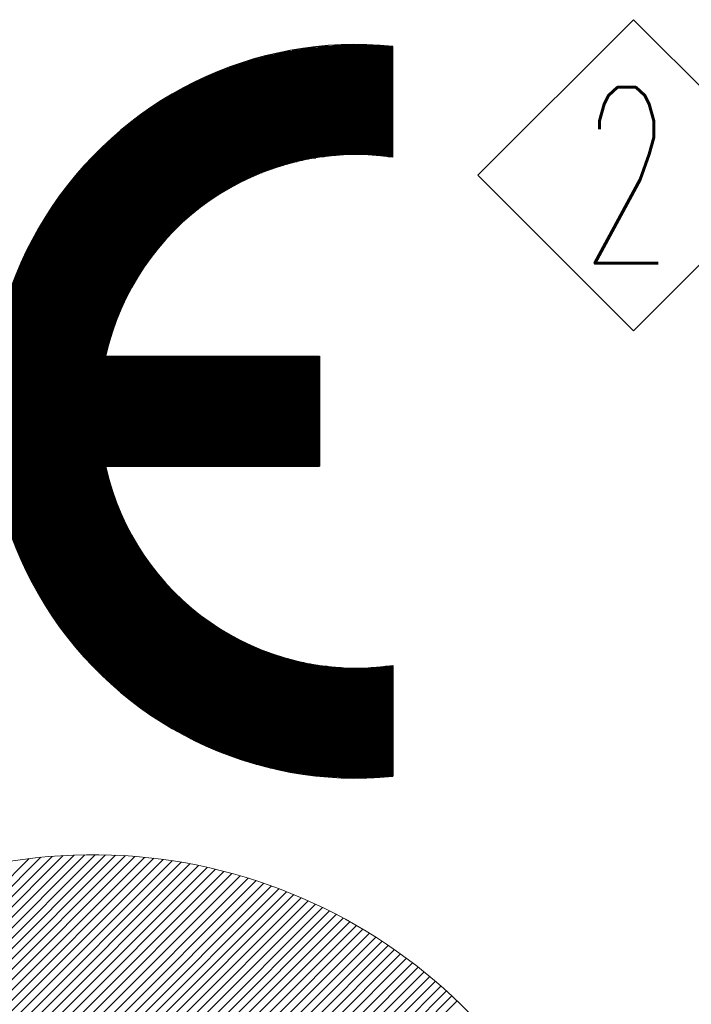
# Model space of a CAD drawing. Header units: millimetres. Extents: x 0 to 1300, y 0 to 891.
# Tile 86 of 133: x 204 to 232, y 787 to 827. Entities that reach past the tile are written whole.
import ezdxf

# ---------------------------------------------------------------- set-up
doc = ezdxf.new("R2010")
doc.units = ezdxf.units.MM
doc.header["$LTSCALE"] = 0.545669
doc.layers.add('NoLayerName_001', color=7, linetype='Continuous')
doc.styles.get("Standard").update_dxf_attribs({"font": 'txt', "bigfont": 'extfont2'})

# ---------------------------------------------------------------- blocks, each defined once
blk = doc.blocks.new('ASM_0001')
at = {"color": 7, "linetype": 'Continuous', "lineweight": 13}
for p, q in [((-0.5, 0.5), (0, 1)), ((0.5, 0.5), (0, 1)), ((0, 0), (-0.5, 0.5)), ((0, 0), (0.5, 0.5))]:
    blk.add_line(p, q, dxfattribs=at)
at = {"color": 7, "linetype": 'Continuous', "lineweight": 13, "width": 0.6}
blk.add_text('2', height=0.5657, dxfattribs=at).set_placement((-0.1673, 0.2172))
blk = doc.blocks.new('*X157')
at = {"color": 3, "linetype": 'Continuous', "lineweight": 13}
for p, q in [((0.365, 1.369), (7.931, 8.934)), ((0.438, 1.3), (8.07, 8.932)), ((0.511, 1.232), (8.207, 8.928)), ((0.696, 1.841), (7.788, 8.933)), ((0.699, 1.986), (7.643, 8.93)), ((0.706, 2.134), (7.495, 8.923)), ((0.716, 2.285), (7.344, 8.913)), ((0.73, 2.44), (7.189, 8.9)), ((0.747, 2.599), (7.03, 8.882)), ((4.929, 5.508), (8.341, 8.92)), ((5.392, 5.83), (8.473, 8.911)), ((5.713, 6.01), (8.603, 8.899)), ((5.981, 6.136), (8.731, 8.886)), ((6.218, 6.232), (8.856, 8.87)), ((6.434, 6.307), (8.98, 8.852)), ((6.635, 6.366), (9.102, 8.832)), ((6.824, 6.413), (9.222, 8.811)), ((7.003, 6.451), (9.34, 8.788)), ((7.173, 6.48), (9.456, 8.763)), ((7.337, 6.502), (9.571, 8.736)), ((7.494, 6.517), (9.685, 8.708)), ((7.645, 6.528), (9.796, 8.679)), ((7.792, 6.533), (9.907, 8.648)), ((7.935, 6.534), (10.015, 8.615)), ((8.073, 6.531), (10.123, 8.581)), ((8.207, 6.524), (10.229, 8.545)), ((8.339, 6.514), (10.334, 8.509)), ((8.466, 6.5), (10.437, 8.471)), ((8.591, 6.483), (10.539, 8.431)), ((8.713, 6.464), (10.64, 8.391)), ((8.832, 6.442), (10.739, 8.349)), ((8.949, 6.417), (10.837, 8.306)), ((9.063, 6.39), (10.935, 8.261)), ((9.175, 6.36), (11.03, 8.216)), ((9.285, 6.329), (11.125, 8.169)), ((9.392, 6.295), (11.219, 8.121)), ((9.498, 6.259), (11.311, 8.072)), ((9.601, 6.221), (11.403, 8.022)), ((9.703, 6.181), (11.493, 7.971)), ((9.802, 6.139), (11.582, 7.919)), ((9.9, 6.095), (11.67, 7.865)), ((9.996, 6.05), (11.757, 7.811)), ((10.09, 6.003), (11.843, 7.755)), ((10.183, 5.954), (11.928, 7.699)), ((10.274, 5.903), (12.012, 7.641)), ((10.363, 5.851), (12.094, 7.583)), ((10.451, 5.797), (12.176, 7.523)), ((10.537, 5.742), (12.257, 7.462)), ((10.621, 5.685), (12.337, 7.401)), ((10.704, 5.626), (12.416, 7.338)), ((10.785, 5.566), (12.493, 7.274)), ((10.865, 5.505), (12.57, 7.21)), ((10.944, 5.442), (12.646, 7.144)), ((11.02, 5.377), (12.721, 7.078)), ((11.096, 5.311), (12.795, 7.01)), ((11.17, 5.244), (12.867, 6.941))]:
    blk.add_line(p, q, dxfattribs=at)
blk = doc.blocks.new('*X84')
at = {"color": 7, "linetype": 'Continuous', "lineweight": 25}
for p, q in [((3.365, 1.617), (4.018, 1.617)), ((2.5, 1.483), (4.191, 1.483)), ((2.57, 1.5), (4.191, 1.5)), ((2.645, 1.517), (4.191, 1.517)), ((2.726, 1.533), (4.191, 1.533)), ((2.815, 1.55), (4.191, 1.55)), ((2.915, 1.567), (4.191, 1.567)), ((3.029, 1.583), (4.191, 1.583)), ((3.169, 1.6), (4.191, 1.6)), ((2.049, 1.35), (4.191, 1.35)), ((2.098, 1.367), (4.191, 1.367)), ((2.148, 1.383), (4.191, 1.383)), ((2.201, 1.4), (4.191, 1.4)), ((2.255, 1.417), (4.191, 1.417)), ((2.312, 1.433), (4.191, 1.433)), ((2.371, 1.45), (4.191, 1.45)), ((2.434, 1.467), (4.191, 1.467)), ((1.707, 1.217), (4.191, 1.217)), ((1.746, 1.233), (4.191, 1.233)), ((1.786, 1.25), (4.191, 1.25)), ((1.827, 1.267), (4.191, 1.267)), ((1.869, 1.283), (4.191, 1.283)), ((1.912, 1.3), (4.191, 1.3)), ((1.956, 1.317), (4.191, 1.317)), ((2.002, 1.333), (4.191, 1.333)), ((1.423, 1.083), (4.191, 1.083)), ((1.456, 1.1), (4.191, 1.1)), ((1.49, 1.117), (4.191, 1.117)), ((1.524, 1.133), (4.191, 1.133)), ((1.559, 1.15), (4.191, 1.15)), ((1.595, 1.167), (4.191, 1.167)), ((1.631, 1.183), (4.191, 1.183)), ((1.669, 1.2), (4.191, 1.2)), ((1.178, 0.95), (4.191, 0.95)), ((1.207, 0.967), (4.191, 0.967)), ((1.237, 0.983), (4.191, 0.983)), ((1.266, 1), (4.191, 1)), ((1.297, 1.017), (4.191, 1.017)), ((1.327, 1.033), (4.191, 1.033)), ((1.359, 1.05), (4.191, 1.05)), ((1.391, 1.067), (4.191, 1.067)), ((0.962, 0.817), (4.191, 0.817)), ((0.988, 0.833), (4.191, 0.833)), ((1.014, 0.85), (4.191, 0.85)), ((1.04, 0.867), (4.191, 0.867)), ((1.067, 0.883), (4.191, 0.883)), ((1.094, 0.9), (4.191, 0.9)), ((1.122, 0.917), (4.191, 0.917)), ((1.15, 0.933), (4.191, 0.933)), ((0.767, 0.683), (4.191, 0.683)), ((0.791, 0.7), (4.191, 0.7)), ((0.814, 0.717), (4.191, 0.717)), ((0.838, 0.733), (4.191, 0.733)), ((0.862, 0.75), (4.191, 0.75)), ((0.887, 0.767), (4.191, 0.767)), ((0.911, 0.783), (4.191, 0.783)), ((0.936, 0.8), (4.191, 0.8)), ((0.591, 0.55), (4.191, 0.55)), ((0.612, 0.567), (4.191, 0.567)), ((0.633, 0.583), (4.191, 0.583)), ((0.655, 0.6), (4.191, 0.6)), ((0.677, 0.617), (4.191, 0.617)), ((0.699, 0.633), (4.191, 0.633)), ((0.722, 0.65), (4.191, 0.65)), ((0.744, 0.667), (4.191, 0.667)), ((0.429, 0.417), (4.191, 0.417)), ((0.449, 0.433), (4.191, 0.433)), ((0.468, 0.45), (4.191, 0.45)), ((0.488, 0.467), (4.191, 0.467)), ((0.508, 0.483), (4.191, 0.483)), ((0.529, 0.5), (4.191, 0.5)), ((0.549, 0.517), (4.191, 0.517)), ((0.57, 0.533), (4.191, 0.533)), ((0.28, 0.283), (4.191, 0.283)), ((0.298, 0.3), (4.191, 0.3)), ((0.316, 0.317), (4.191, 0.317)), ((0.335, 0.333), (4.191, 0.333)), ((0.353, 0.35), (4.191, 0.35)), ((0.372, 0.367), (4.191, 0.367)), ((0.391, 0.383), (4.191, 0.383)), ((0.41, 0.4), (4.191, 0.4)), ((0.143, 0.15), (4.191, 0.15)), ((0.159, 0.167), (4.191, 0.167)), ((0.176, 0.183), (4.191, 0.183)), ((0.193, 0.2), (4.191, 0.2)), ((0.21, 0.217), (4.191, 0.217)), ((0.228, 0.233), (4.191, 0.233)), ((0.245, 0.25), (4.191, 0.25)), ((0.263, 0.267), (4.191, 0.267)), ((0.015, 0.017), (2.818, 0.017)), ((0.031, 0.033), (2.885, 0.033)), ((0.046, 0.05), (2.959, 0.05)), ((0.062, 0.067), (3.042, 0.067)), ((0.078, 0.083), (3.138, 0.083)), ((0.094, 0.1), (3.255, 0.1)), ((0.11, 0.117), (3.418, 0.117)), ((0.126, 0.133), (4.191, 0.133)), ((3.964, 0.117), (4.191, 0.117)), ((4.128, 0.1), (4.191, 0.1)), ((0, 0), (2.756, 0))]:
    blk.add_line(p, q, dxfattribs=at)
blk = doc.blocks.new('*X85')
at = {"color": 7, "linetype": 'Continuous', "lineweight": 25}
for p, q in [((1.187, 2.7), (3.726, 2.7)), ((1.201, 2.717), (3.771, 2.717)), ((1.216, 2.733), (3.818, 2.733)), ((1.231, 2.75), (3.867, 2.75)), ((1.246, 2.767), (3.919, 2.767)), ((1.261, 2.783), (3.973, 2.783)), ((1.075, 2.567), (3.42, 2.567)), ((1.089, 2.583), (3.454, 2.583)), ((1.103, 2.6), (3.489, 2.6)), ((1.116, 2.617), (3.525, 2.617)), ((1.13, 2.633), (3.563, 2.633)), ((1.144, 2.65), (3.602, 2.65)), ((1.158, 2.667), (3.642, 2.667)), ((1.173, 2.683), (3.683, 2.683)), ((0.959, 2.417), (3.147, 2.417)), ((0.972, 2.433), (3.174, 2.433)), ((0.984, 2.45), (3.203, 2.45)), ((0.997, 2.467), (3.231, 2.467)), ((1.01, 2.483), (3.261, 2.483)), ((1.023, 2.5), (3.291, 2.5)), ((1.036, 2.517), (3.322, 2.517)), ((1.049, 2.533), (3.354, 2.533)), ((1.062, 2.55), (3.386, 2.55)), ((0.863, 2.283), (2.944, 2.283)), ((0.875, 2.3), (2.968, 2.3)), ((0.886, 2.317), (2.992, 2.317)), ((0.898, 2.333), (3.016, 2.333)), ((0.91, 2.35), (3.041, 2.35)), ((0.922, 2.367), (3.067, 2.367)), ((0.934, 2.383), (3.093, 2.383)), ((0.947, 2.4), (3.12, 2.4)), ((0.773, 2.15), (2.768, 2.15)), ((0.784, 2.167), (2.789, 2.167)), ((0.795, 2.183), (2.81, 2.183)), ((0.806, 2.2), (2.831, 2.2)), ((0.817, 2.217), (2.853, 2.217)), ((0.829, 2.233), (2.875, 2.233)), ((0.84, 2.25), (2.898, 2.25)), ((0.851, 2.267), (2.921, 2.267)), ((0.69, 2.017), (2.612, 2.017)), ((0.7, 2.033), (2.631, 2.033)), ((0.71, 2.05), (2.649, 2.05)), ((0.72, 2.067), (2.668, 2.067)), ((0.731, 2.083), (2.688, 2.083)), ((0.741, 2.1), (2.707, 2.1)), ((0.752, 2.117), (2.727, 2.117)), ((0.763, 2.133), (2.747, 2.133)), ((0.612, 1.883), (2.473, 1.883)), ((0.621, 1.9), (2.49, 1.9)), ((0.631, 1.917), (2.507, 1.917)), ((0.64, 1.933), (2.524, 1.933)), ((0.65, 1.95), (2.541, 1.95)), ((0.66, 1.967), (2.558, 1.967)), ((0.67, 1.983), (2.576, 1.983)), ((0.68, 2), (2.594, 2)), ((0.539, 1.75), (2.349, 1.75)), ((0.548, 1.767), (2.364, 1.767)), ((0.557, 1.783), (2.379, 1.783)), ((0.566, 1.8), (2.394, 1.8)), ((0.575, 1.817), (2.41, 1.817)), ((0.584, 1.833), (2.425, 1.833)), ((0.593, 1.85), (2.441, 1.85)), ((0.603, 1.867), (2.457, 1.867)), ((0.472, 1.617), (2.236, 1.617)), ((0.48, 1.633), (2.25, 1.633)), ((0.488, 1.65), (2.263, 1.65)), ((0.497, 1.667), (2.277, 1.667)), ((0.505, 1.683), (2.291, 1.683)), ((0.513, 1.7), (2.305, 1.7)), ((0.522, 1.717), (2.32, 1.717)), ((0.531, 1.733), (2.334, 1.733)), ((0.409, 1.483), (2.135, 1.483)), ((0.417, 1.5), (2.147, 1.5)), ((0.425, 1.517), (2.159, 1.517)), ((0.432, 1.533), (2.172, 1.533)), ((0.44, 1.55), (2.184, 1.55)), ((0.448, 1.567), (2.197, 1.567)), ((0.456, 1.583), (2.21, 1.583)), ((0.464, 1.6), (2.223, 1.6)), ((0.352, 1.35), (2.042, 1.35)), ((0.359, 1.367), (2.054, 1.367)), ((0.366, 1.383), (2.065, 1.383)), ((0.373, 1.4), (2.076, 1.4)), ((0.38, 1.417), (2.087, 1.417)), ((0.387, 1.433), (2.099, 1.433)), ((0.394, 1.45), (2.111, 1.45)), ((0.402, 1.467), (2.123, 1.467)), ((0.298, 1.217), (1.959, 1.217)), ((0.305, 1.233), (1.969, 1.233)), ((0.311, 1.25), (1.979, 1.25)), ((0.318, 1.267), (1.989, 1.267)), ((0.324, 1.283), (2, 1.283)), ((0.331, 1.3), (2.01, 1.3)), ((0.338, 1.317), (2.021, 1.317)), ((0.345, 1.333), (2.032, 1.333)), ((0.249, 1.083), (1.884, 1.083)), ((0.255, 1.1), (1.893, 1.1)), ((0.261, 1.117), (1.902, 1.117)), ((0.267, 1.133), (1.911, 1.133)), ((0.273, 1.15), (1.92, 1.15)), ((0.279, 1.167), (1.93, 1.167)), ((0.286, 1.183), (1.939, 1.183)), ((0.292, 1.2), (1.949, 1.2)), ((0.205, 0.95), (1.816, 0.95)), ((0.21, 0.967), (1.824, 0.967)), ((0.215, 0.983), (1.832, 0.983)), ((0.221, 1), (1.84, 1)), ((0.226, 1.017), (1.849, 1.017)), ((0.232, 1.033), (1.857, 1.033)), ((0.238, 1.05), (1.866, 1.05)), ((0.243, 1.067), (1.875, 1.067)), ((0.164, 0.817), (1.755, 0.817)), ((0.169, 0.833), (1.762, 0.833)), ((0.174, 0.85), (1.769, 0.85)), ((0.179, 0.867), (1.777, 0.867)), ((0.184, 0.883), (1.784, 0.883)), ((0.189, 0.9), (1.792, 0.9)), ((0.194, 0.917), (1.8, 0.917)), ((0.199, 0.933), (1.808, 0.933)), ((0.127, 0.683), (1.7, 0.683)), ((0.132, 0.7), (1.707, 0.7)), ((0.136, 0.717), (1.713, 0.717)), ((0.141, 0.733), (1.72, 0.733)), ((0.145, 0.75), (1.727, 0.75)), ((0.15, 0.767), (1.733, 0.767)), ((0.154, 0.783), (1.74, 0.783)), ((0.159, 0.8), (1.747, 0.8)), ((0.095, 0.55), (1.652, 0.55)), ((0.099, 0.567), (1.658, 0.567)), ((0.103, 0.583), (1.664, 0.583)), ((0.107, 0.6), (1.669, 0.6)), ((0.111, 0.617), (1.675, 0.617)), ((0.115, 0.633), (1.681, 0.633)), ((0.119, 0.65), (1.688, 0.65)), ((0.123, 0.667), (1.694, 0.667)), ((0.066, 0.417), (1.61, 0.417)), ((0.069, 0.433), (1.615, 0.433)), ((0.073, 0.45), (1.62, 0.45)), ((0.076, 0.467), (1.625, 0.467)), ((0.08, 0.483), (1.63, 0.483)), ((0.084, 0.5), (1.636, 0.5)), ((0.087, 0.517), (1.641, 0.517)), ((0.091, 0.533), (1.646, 0.533)), ((0.041, 0.283), (1.573, 0.283)), ((0.044, 0.3), (1.578, 0.3)), ((0.047, 0.317), (1.582, 0.317)), ((0.05, 0.333), (1.586, 0.333)), ((0.053, 0.35), (1.591, 0.35)), ((0.056, 0.367), (1.595, 0.367)), ((0.059, 0.383), (1.6, 0.383)), ((0.063, 0.4), (1.605, 0.4)), ((0.02, 0.15), (4.467, 0.15)), ((0.022, 0.167), (4.467, 0.167)), ((0.025, 0.183), (1.55, 0.183)), ((0.027, 0.2), (1.553, 0.2)), ((0.03, 0.217), (1.557, 0.217)), ((0.032, 0.233), (1.561, 0.233)), ((0.035, 0.25), (1.565, 0.25)), ((0.038, 0.267), (1.569, 0.267)), ((0, 0), (4.467, 0)), ((0.002, 0.017), (4.467, 0.017)), ((0.004, 0.033), (4.467, 0.033)), ((0.006, 0.05), (4.467, 0.05)), ((0.008, 0.067), (4.467, 0.067)), ((0.01, 0.083), (4.467, 0.083)), ((0.013, 0.1), (4.467, 0.1)), ((0.015, 0.117), (4.467, 0.117)), ((0.017, 0.133), (4.467, 0.133))]:
    blk.add_line(p, q, dxfattribs=at)
blk = doc.blocks.new('*X86')
at = {"color": 7, "linetype": 'Continuous', "lineweight": 25}
for p, q in [((0, 2.75), (1.782, 2.75)), ((0.008, 2.733), (1.796, 2.733)), ((0.017, 2.717), (1.81, 2.717)), ((0.025, 2.7), (1.825, 2.7)), ((0.034, 2.683), (1.839, 2.683)), ((0.043, 2.667), (1.854, 2.667)), ((0.052, 2.65), (1.869, 2.65)), ((0.061, 2.633), (1.884, 2.633)), ((0.069, 2.617), (1.899, 2.617)), ((0.079, 2.6), (1.915, 2.6)), ((0.088, 2.583), (1.931, 2.583)), ((0.097, 2.567), (1.947, 2.567)), ((0.106, 2.55), (1.963, 2.55)), ((0.116, 2.533), (1.979, 2.533)), ((0.125, 2.517), (1.996, 2.517)), ((0.135, 2.5), (2.013, 2.5)), ((0.144, 2.483), (2.03, 2.483)), ((0.154, 2.467), (2.047, 2.467)), ((0.164, 2.45), (2.064, 2.45)), ((0.174, 2.433), (2.082, 2.433)), ((0.184, 2.417), (2.1, 2.417)), ((0.194, 2.4), (2.118, 2.4)), ((0.204, 2.383), (2.137, 2.383)), ((0.214, 2.367), (2.156, 2.367)), ((0.224, 2.35), (2.175, 2.35)), ((0.235, 2.333), (2.194, 2.333)), ((0.245, 2.317), (2.214, 2.317)), ((0.256, 2.3), (2.234, 2.3)), ((0.267, 2.283), (2.254, 2.283)), ((0.278, 2.267), (2.275, 2.267)), ((0.288, 2.25), (2.296, 2.25)), ((0.299, 2.233), (2.317, 2.233)), ((0.31, 2.217), (2.338, 2.217)), ((0.322, 2.2), (2.36, 2.2)), ((0.333, 2.183), (2.382, 2.183)), ((0.344, 2.167), (2.405, 2.167)), ((0.356, 2.15), (2.428, 2.15)), ((0.367, 2.133), (2.452, 2.133)), ((0.379, 2.117), (2.475, 2.117)), ((0.391, 2.1), (2.5, 2.1)), ((0.403, 2.083), (2.524, 2.083)), ((0.415, 2.067), (2.55, 2.067)), ((0.427, 2.05), (2.575, 2.05)), ((0.439, 2.033), (2.602, 2.033)), ((0.451, 2.017), (2.628, 2.017)), ((0.464, 2), (2.655, 2)), ((0.476, 1.983), (2.683, 1.983)), ((0.489, 1.967), (2.712, 1.967)), ((0.502, 1.95), (2.741, 1.95)), ((0.514, 1.933), (2.77, 1.933)), ((0.527, 1.917), (2.801, 1.917)), ((0.54, 1.9), (2.832, 1.9)), ((0.554, 1.883), (2.864, 1.883)), ((0.567, 1.867), (2.897, 1.867)), ((0.58, 1.85), (2.93, 1.85)), ((0.594, 1.833), (2.965, 1.833)), ((0.608, 1.817), (3, 1.817)), ((0.621, 1.8), (3.037, 1.8)), ((0.635, 1.783), (3.075, 1.783)), ((0.649, 1.767), (3.114, 1.767)), ((0.663, 1.75), (3.154, 1.75)), ((0.678, 1.733), (3.196, 1.733)), ((0.692, 1.717), (3.24, 1.717)), ((0.707, 1.7), (3.285, 1.7)), ((0.721, 1.683), (3.333, 1.683)), ((0.736, 1.667), (3.382, 1.667)), ((0.751, 1.65), (3.435, 1.65)), ((0.766, 1.633), (3.49, 1.633)), ((0.781, 1.617), (3.55, 1.617)), ((0.797, 1.6), (3.613, 1.6)), ((0.812, 1.583), (3.682, 1.583)), ((0.828, 1.567), (3.759, 1.567)), ((0.843, 1.55), (3.845, 1.55)), ((0.859, 1.533), (3.945, 1.533)), ((0.875, 1.517), (4.071, 1.517)), ((0.892, 1.5), (4.264, 1.5)), ((0.908, 1.483), (4.968, 1.483)), ((4.673, 1.5), (4.968, 1.5)), ((4.866, 1.517), (4.968, 1.517)), ((0.924, 1.467), (4.968, 1.467)), ((0.941, 1.45), (4.968, 1.45)), ((0.958, 1.433), (4.968, 1.433)), ((0.975, 1.417), (4.968, 1.417)), ((0.992, 1.4), (4.968, 1.4)), ((1.009, 1.383), (4.968, 1.383)), ((1.027, 1.367), (4.968, 1.367)), ((1.045, 1.35), (4.968, 1.35)), ((1.062, 1.333), (4.968, 1.333)), ((1.08, 1.317), (4.968, 1.317)), ((1.099, 1.3), (4.968, 1.3)), ((1.117, 1.283), (4.968, 1.283)), ((1.135, 1.267), (4.968, 1.267)), ((1.154, 1.25), (4.968, 1.25)), ((1.173, 1.233), (4.968, 1.233)), ((1.192, 1.217), (4.968, 1.217)), ((1.212, 1.2), (4.968, 1.2)), ((1.231, 1.183), (4.968, 1.183)), ((1.251, 1.167), (4.968, 1.167)), ((1.271, 1.15), (4.968, 1.15)), ((1.291, 1.133), (4.968, 1.133)), ((1.311, 1.117), (4.968, 1.117)), ((1.332, 1.1), (4.968, 1.1)), ((1.353, 1.083), (4.968, 1.083)), ((1.374, 1.067), (4.968, 1.067)), ((1.395, 1.05), (4.968, 1.05)), ((1.416, 1.033), (4.968, 1.033)), ((1.438, 1.017), (4.968, 1.017)), ((1.46, 1), (4.968, 1)), ((1.482, 0.983), (4.968, 0.983)), ((1.505, 0.967), (4.968, 0.967)), ((1.528, 0.95), (4.968, 0.95)), ((1.551, 0.933), (4.968, 0.933)), ((1.574, 0.917), (4.968, 0.917)), ((1.598, 0.9), (4.968, 0.9)), ((1.622, 0.883), (4.968, 0.883)), ((1.646, 0.867), (4.968, 0.867)), ((1.67, 0.85), (4.968, 0.85)), ((1.695, 0.833), (4.968, 0.833)), ((1.72, 0.817), (4.968, 0.817)), ((1.746, 0.8), (4.968, 0.8)), ((1.772, 0.783), (4.968, 0.783)), ((1.798, 0.767), (4.968, 0.767)), ((1.825, 0.75), (4.968, 0.75)), ((1.852, 0.733), (4.968, 0.733)), ((1.879, 0.717), (4.968, 0.717)), ((1.907, 0.7), (4.968, 0.7)), ((1.935, 0.683), (4.968, 0.683)), ((1.963, 0.667), (4.968, 0.667)), ((1.992, 0.65), (4.968, 0.65)), ((2.022, 0.633), (4.968, 0.633)), ((2.052, 0.617), (4.968, 0.617)), ((2.082, 0.6), (4.968, 0.6)), ((2.113, 0.583), (4.968, 0.583)), ((2.145, 0.567), (4.968, 0.567)), ((2.177, 0.55), (4.968, 0.55)), ((2.209, 0.533), (4.968, 0.533)), ((2.243, 0.517), (4.968, 0.517)), ((2.276, 0.5), (4.968, 0.5)), ((2.311, 0.483), (4.968, 0.483)), ((2.346, 0.467), (4.968, 0.467)), ((2.382, 0.45), (4.968, 0.45)), ((2.419, 0.433), (4.968, 0.433)), ((2.456, 0.417), (4.968, 0.417)), ((2.495, 0.4), (4.968, 0.4)), ((2.534, 0.383), (4.968, 0.383)), ((2.574, 0.367), (4.968, 0.367)), ((2.615, 0.35), (4.968, 0.35)), ((2.658, 0.333), (4.968, 0.333)), ((2.701, 0.317), (4.968, 0.317)), ((2.746, 0.3), (4.968, 0.3)), ((2.792, 0.283), (4.968, 0.283)), ((2.84, 0.267), (4.968, 0.267)), ((2.889, 0.25), (4.968, 0.25)), ((2.94, 0.233), (4.968, 0.233)), ((2.993, 0.217), (4.968, 0.217)), ((3.048, 0.2), (4.968, 0.2)), ((3.105, 0.183), (4.968, 0.183)), ((3.166, 0.167), (4.968, 0.167)), ((3.229, 0.15), (4.968, 0.15)), ((3.296, 0.133), (4.968, 0.133)), ((3.367, 0.117), (4.968, 0.117)), ((3.444, 0.1), (4.968, 0.1)), ((3.527, 0.083), (4.968, 0.083)), ((3.619, 0.067), (4.968, 0.067)), ((3.722, 0.05), (4.968, 0.05)), ((3.842, 0.033), (4.968, 0.033)), ((3.993, 0.017), (4.944, 0.017)), ((4.224, 0), (4.713, 0))]:
    blk.add_line(p, q, dxfattribs=at)
blk = doc.blocks.new('*X87')
at = {"color": 7, "linetype": 'Continuous', "lineweight": 25}
for p, q in [((0.022, 2.7), (4.5, 2.7)), ((0.024, 2.717), (4.5, 2.717)), ((0.026, 2.733), (4.5, 2.733)), ((0.027, 2.75), (4.5, 2.75)), ((0.029, 2.767), (4.5, 2.767)), ((0.031, 2.783), (4.5, 2.783)), ((0.012, 2.567), (4.5, 2.567)), ((0.013, 2.583), (4.5, 2.583)), ((0.014, 2.6), (4.5, 2.6)), ((0.015, 2.617), (4.5, 2.617)), ((0.017, 2.633), (4.5, 2.633)), ((0.018, 2.65), (4.5, 2.65)), ((0.019, 2.667), (4.5, 2.667)), ((0.021, 2.683), (4.5, 2.683)), ((0.004, 2.433), (4.5, 2.433)), ((0.004, 2.417), (4.5, 2.417)), ((0.005, 2.45), (4.5, 2.45)), ((0.006, 2.467), (4.5, 2.467)), ((0.007, 2.5), (4.5, 2.5)), ((0.007, 2.483), (4.5, 2.483)), ((0.008, 2.517), (4.5, 2.517)), ((0.009, 2.533), (4.5, 2.533)), ((0.01, 2.55), (4.5, 2.55)), ((0, 2.283), (4.5, 2.283)), ((0.001, 2.333), (4.5, 2.333)), ((0.001, 2.317), (4.5, 2.317)), ((0.001, 2.3), (4.5, 2.3)), ((0.002, 2.383), (4.5, 2.383)), ((0.002, 2.367), (4.5, 2.367)), ((0.002, 2.35), (4.5, 2.35)), ((0.003, 2.4), (4.5, 2.4)), ((0, 2.267), (4.5, 2.267)), ((0, 2.25), (4.5, 2.25)), ((0, 2.233), (4.5, 2.233)), ((0, 2.217), (4.5, 2.217)), ((0, 2.2), (4.5, 2.2)), ((0, 2.183), (4.5, 2.183)), ((0, 2.167), (4.5, 2.167)), ((0.001, 2.15), (4.5, 2.15)), ((0.001, 2.133), (4.5, 2.133)), ((0.001, 2.117), (4.5, 2.117)), ((0.002, 2.1), (4.5, 2.1)), ((0.002, 2.083), (4.5, 2.083)), ((0.003, 2.067), (4.5, 2.067)), ((0.003, 2.05), (4.5, 2.05)), ((0.004, 2.033), (4.5, 2.033)), ((0.004, 2.017), (4.5, 2.017)), ((0.005, 2), (4.5, 2)), ((0.006, 1.983), (4.5, 1.983)), ((0.007, 1.967), (4.5, 1.967)), ((0.008, 1.95), (4.5, 1.95)), ((0.009, 1.933), (4.5, 1.933)), ((0.01, 1.917), (4.5, 1.917)), ((0.011, 1.9), (4.5, 1.9)), ((0.012, 1.883), (4.5, 1.883)), ((0.013, 1.867), (4.5, 1.867)), ((0.014, 1.85), (4.5, 1.85)), ((0.016, 1.833), (4.5, 1.833)), ((0.017, 1.817), (4.5, 1.817)), ((0.018, 1.8), (4.5, 1.8)), ((0.02, 1.783), (4.5, 1.783)), ((0.021, 1.767), (4.5, 1.767)), ((0.023, 1.75), (4.5, 1.75)), ((0.024, 1.733), (4.5, 1.733)), ((0.026, 1.717), (4.5, 1.717)), ((0.028, 1.7), (4.5, 1.7)), ((0.03, 1.683), (4.5, 1.683)), ((0.032, 1.667), (4.5, 1.667)), ((0.033, 1.65), (4.5, 1.65)), ((0.035, 1.633), (4.5, 1.633)), ((0.037, 1.617), (4.5, 1.617)), ((0.04, 1.6), (4.5, 1.6)), ((0.042, 1.583), (4.5, 1.583)), ((0.044, 1.567), (4.5, 1.567)), ((0.046, 1.55), (4.5, 1.55)), ((0.048, 1.533), (4.5, 1.533)), ((0.051, 1.517), (4.5, 1.517)), ((0.053, 1.5), (4.5, 1.5)), ((0.056, 1.483), (4.5, 1.483)), ((0.058, 1.467), (1.584, 1.467)), ((0.061, 1.45), (1.587, 1.45)), ((0.063, 1.433), (1.591, 1.433)), ((0.066, 1.417), (1.595, 1.417)), ((0.069, 1.4), (1.599, 1.4)), ((0.072, 1.383), (1.603, 1.383)), ((0.075, 1.367), (1.607, 1.367)), ((0.078, 1.35), (1.612, 1.35)), ((0.081, 1.333), (1.616, 1.333)), ((0.084, 1.317), (1.621, 1.317)), ((0.087, 1.3), (1.625, 1.3)), ((0.09, 1.283), (1.63, 1.283)), ((0.093, 1.267), (1.634, 1.267)), ((0.096, 1.25), (1.639, 1.25)), ((0.1, 1.233), (1.644, 1.233)), ((0.103, 1.217), (1.649, 1.217)), ((0.107, 1.2), (1.654, 1.2)), ((0.11, 1.183), (1.659, 1.183)), ((0.114, 1.167), (1.665, 1.167)), ((0.117, 1.15), (1.67, 1.15)), ((0.121, 1.133), (1.675, 1.133)), ((0.125, 1.117), (1.681, 1.117)), ((0.129, 1.1), (1.687, 1.1)), ((0.133, 1.083), (1.692, 1.083)), ((0.137, 1.067), (1.698, 1.067)), ((0.141, 1.05), (1.704, 1.05)), ((0.145, 1.033), (1.71, 1.033)), ((0.149, 1.017), (1.716, 1.017)), ((0.153, 1), (1.722, 1)), ((0.157, 0.983), (1.729, 0.983)), ((0.162, 0.967), (1.735, 0.967)), ((0.166, 0.95), (1.741, 0.95)), ((0.17, 0.933), (1.748, 0.933)), ((0.175, 0.917), (1.755, 0.917)), ((0.179, 0.9), (1.761, 0.9)), ((0.184, 0.883), (1.768, 0.883)), ((0.189, 0.867), (1.775, 0.867)), ((0.193, 0.85), (1.782, 0.85)), ((0.198, 0.833), (1.79, 0.833)), ((0.203, 0.817), (1.797, 0.817)), ((0.208, 0.8), (1.804, 0.8)), ((0.213, 0.783), (1.812, 0.783)), ((0.218, 0.767), (1.819, 0.767)), ((0.223, 0.75), (1.827, 0.75)), ((0.228, 0.733), (1.835, 0.733)), ((0.234, 0.717), (1.843, 0.717)), ((0.239, 0.7), (1.851, 0.7)), ((0.244, 0.683), (1.859, 0.683)), ((0.25, 0.667), (1.867, 0.667)), ((0.255, 0.65), (1.876, 0.65)), ((0.261, 0.633), (1.884, 0.633)), ((0.267, 0.617), (1.893, 0.617)), ((0.272, 0.6), (1.901, 0.6)), ((0.278, 0.583), (1.91, 0.583)), ((0.284, 0.567), (1.919, 0.567)), ((0.29, 0.55), (1.928, 0.55)), ((0.296, 0.533), (1.937, 0.533)), ((0.302, 0.517), (1.947, 0.517)), ((0.308, 0.5), (1.956, 0.5)), ((0.314, 0.483), (1.965, 0.483)), ((0.32, 0.467), (1.975, 0.467)), ((0.327, 0.45), (1.985, 0.45)), ((0.333, 0.433), (1.995, 0.433)), ((0.339, 0.417), (2.005, 0.417)), ((0.346, 0.4), (2.015, 0.4)), ((0.352, 0.383), (2.025, 0.383)), ((0.359, 0.367), (2.036, 0.367)), ((0.366, 0.35), (2.046, 0.35)), ((0.373, 0.333), (2.057, 0.333)), ((0.379, 0.317), (2.068, 0.317)), ((0.386, 0.3), (2.078, 0.3)), ((0.393, 0.283), (2.09, 0.283)), ((0.4, 0.267), (2.101, 0.267)), ((0.408, 0.25), (2.112, 0.25)), ((0.415, 0.233), (2.124, 0.233)), ((0.422, 0.217), (2.135, 0.217)), ((0.429, 0.2), (2.147, 0.2)), ((0.437, 0.183), (2.159, 0.183)), ((0.444, 0.167), (2.171, 0.167)), ((0.452, 0.15), (2.183, 0.15)), ((0.46, 0.133), (2.196, 0.133)), ((0.467, 0.117), (2.208, 0.117)), ((0.475, 0.1), (2.221, 0.1)), ((0.483, 0.083), (2.234, 0.083)), ((0.491, 0.067), (2.247, 0.067)), ((0.499, 0.05), (2.26, 0.05)), ((0.507, 0.033), (2.273, 0.033)), ((0.515, 0.017), (2.287, 0.017)), ((0.524, 0), (2.3, 0))]:
    blk.add_line(p, q, dxfattribs=at)
blk = doc.blocks.new('JZB_0008')
at = {"layer": 'NoLayerName_001', "color": 7, "linetype": 'Continuous', "lineweight": 25}
for p, q in [((14, 8.464), (14, 9.975)), ((10.081, 5.75), (13, 5.75)), ((13, 5.75), (13, 4.25)), ((10.081, 4.25), (13, 4.25)), ((14, 1.536), (14, 0.025))]:
    blk.add_line(p, q, dxfattribs=at)
for radius, start, end in [(5, 84.2608, 275.7392), (3.5, 81.7868, 167.6264), (3.5, 192.3736, 278.2132)]:
    blk.add_arc((13.5, 5), radius, start, end, dxfattribs=at)
for name, p in [('*X84', (9.809, 8.373)), ('*X85', (8.533, 5.573)), ('*X87', (8.5, 2.773)), ('*X86', (9.032, 0.006))]:
    blk.add_blockref(name, p)

msp = doc.modelspace()

# ---------------------------------------------------------------- linework, layer by layer
at = {"layer": 'NoLayerName_001', "color": 7, "linetype": 'Continuous', "lineweight": 13}
msp.add_arc((207.3667, 771.4641), 21.6, 9.67129, 180, dxfattribs=at)
msp.add_arc((207.3667, 771.4641), 21.6, 9.67129, 180, dxfattribs=at)
msp.add_arc((207.3667, 771.4641), 21.6, 9.67129, 180, dxfattribs=at)
msp.add_arc((207.3667, 771.4641), 21.6, 9.67129, 180, dxfattribs=at)

# ---------------------------------------------------------------- block references
at = {"layer": 'NoLayerName_001', "color": 7, "linetype": 'Continuous', "lineweight": 25, "xscale": 12.7278, "yscale": 12.7278, "zscale": 12.7278}
msp.add_blockref('ASM_0001', (229.4974, 814.4937), dxfattribs=at)
at = {"layer": 'NoLayerName_001', "xscale": 3, "yscale": 3, "zscale": 3}
for name, p in [('JZB_0008', (177.655, 796.2038)), ('*X157', (183.682, 766.2613))]:
    msp.add_blockref(name, p, dxfattribs=at)

doc.saveas('drawing.dxf')
